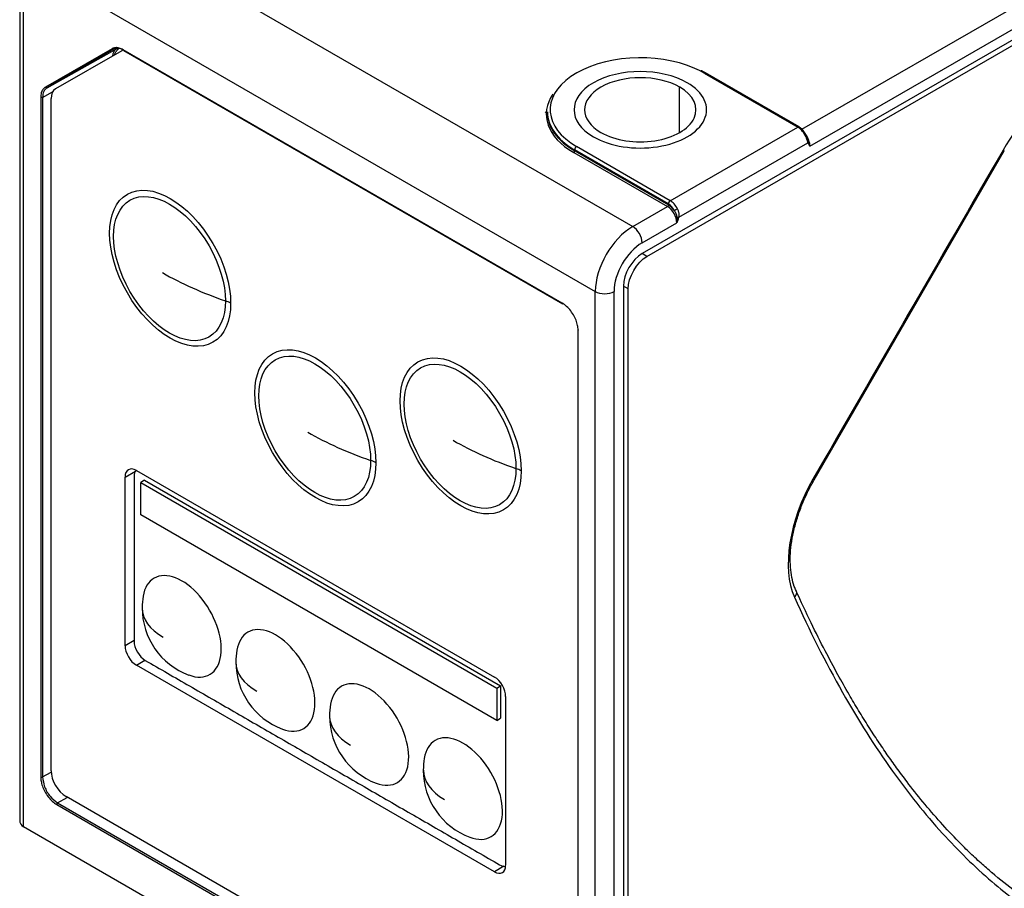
# Model space of a CAD drawing. Header units: millimetres. Extents: x 4 to 205, y 5 to 292.
# Tile 30 of 106: x 36 to 55, y 106 to 122. Entities that reach past the tile are written whole.
import ezdxf

# ---------------------------------------------------------------- set-up
doc = ezdxf.new("R2010")
doc.units = ezdxf.units.MM
doc.layers.add('1', color=7, linetype='CONTINUOUS')

msp = doc.modelspace()

# ---------------------------------------------------------------- linework, layer by layer
at = {"layer": '1', "color": 27, "linetype": 'CONTINUOUS'}
for p, q in [((73.545, 132.736), (47.735, 117.835)), ((47.824, 117.784), (73.456, 132.583)), ((36.775, 124.571), (47.558, 118.345)), ((50.746, 120.186), (58.112, 124.438)), ((50.899, 119.866), (58.289, 124.132)), ((35.995, 123.448), (35.995, 107.143)), ((36.068, 123.346), (46.851, 117.121)), ((36.068, 107.016), (36.068, 123.346)), ((37.736, 121.703), (36.48, 120.979)), ((36.51, 120.967), (37.83, 121.71)), ((37.766, 121.692), (36.51, 120.967)), ((37.821, 121.723), (37.766, 121.692)), ((46.226, 116.903), (37.948, 121.682)), ((37.952, 121.671), (46.233, 116.891)), ((48.902, 121.244), (50.67, 120.223)), ((50.695, 120.226), (48.927, 121.246)), ((48.442, 120.121), (48.442, 120.978)), ((36.392, 120.784), (36.392, 107.959)), ((36.427, 120.784), (36.616, 120.89)), ((36.427, 120.784), (36.427, 107.959)), ((45.95, 120.509), (45.95, 120.489)), ((48.265, 118.835), (50.67, 120.223)), ((48.23, 118.774), (46.462, 119.795)), ((46.462, 119.774), (46.462, 119.795)), ((48.265, 118.835), (46.498, 119.856)), ((48.428, 118.521), (50.861, 119.925)), ((46.445, 119.744), (48.212, 118.723)), ((46.462, 119.774), (48.23, 118.754)), ((50.979, 113.565), (54.565, 119.776)), ((47.558, 118.345), (48.212, 118.723)), ((47.735, 118.039), (48.389, 118.417)), ((47.824, 117.784), (47.735, 117.835)), ((47.47, 117.172), (47.382, 117.223)), ((47.382, 117.223), (47.382, 101.062)), ((46.851, 100.791), (46.851, 117.121)), ((47.205, 100.875), (47.205, 117.121)), ((47.47, 101.521), (47.47, 117.172)), ((46.52, 116.392), (46.52, 102.607)), ((46.527, 102.597), (46.527, 116.382)), ((36.427, 107.959), (36.587, 108.051)), ((36.71, 107.469), (36.893, 107.574)), ((36.693, 107.438), (45.802, 102.179)), ((36.71, 107.469), (45.82, 102.21)), ((46.851, 100.791), (36.068, 107.016))]:
    msp.add_line(p, q, dxfattribs=at)
at = {"layer": '1', "color": 3, "linetype": 'CONTINUOUS'}
for p, q in [((37.918, 121.666), (36.669, 120.945)), ((37.918, 121.666), (37.943, 121.68)), ((36.586, 108.078), (36.586, 120.762)), ((37.983, 113.62), (38.179, 113.733)), ((38.195, 113.742), (44.948, 109.844)), ((37.983, 110.436), (37.983, 113.62)), ((38.347, 113.558), (38.277, 113.515)), ((38.277, 113.515), (44.992, 109.638)), ((38.277, 112.905), (38.277, 113.515)), ((38.347, 113.558), (45.064, 109.679)), ((44.992, 109.028), (38.277, 112.905)), ((38.152, 110.533), (37.983, 110.436)), ((38.195, 110.068), (38.358, 110.163)), ((44.948, 106.169), (38.195, 110.068)), ((44.992, 109.638), (45.064, 109.679)), ((44.992, 109.638), (44.992, 109.028)), ((45.064, 109.679), (45.064, 109.067)), ((45.16, 109.476), (45.16, 106.292)), ((44.992, 109.028), (45.064, 109.067)), ((45.85, 102.403), (36.869, 107.588)), ((45.127, 106.273), (44.948, 106.169))]:
    msp.add_line(p, q, dxfattribs=at)
for centre, start, end in [((39.657, 111.15), 170.5315, 180), ((39.657, 111.15), 180, 249.4685), ((41.424, 110.129), 170.5315, 180), ((41.424, 110.129), 180, 249.4685), ((43.192, 109.109), 170.5315, 180), ((43.192, 109.109), 180, 249.4685), ((44.96, 108.088), 170.5315, 180), ((44.96, 108.088), 180, 249.4685)]:
    msp.add_arc(centre, 1.353, start, end, dxfattribs=at)
for centre, major_axis, ratio, start_param, end_param in [((38.118, 121.319), (0.2, -0.346), 0.57735, 2.996404, 3.141593), ((36.869, 120.598), (0.2, -0.346), 0.57735, 3.141593, 3.926991), ((42.93, 119.926), (6, 0), 0.57735, 3.926991, 4.177981), ((39.62, 116.696), (0.5, 0), 0.57735, 0.785398, 1.036389), ((45.67, 116.915), (6, 0), 0.57735, 3.926991, 4.177981), ((48.41, 116.762), (6, 0), 0.57735, 3.926991, 4.177981), ((42.36, 113.686), (0.5, 0), 0.57735, 0.785398, 1.036389), ((38.195, 113.498), (-0.15, 0.26), 0.57735, 5.497787, 7.068583), ((38.364, 113.507), (-0.15, 0.26), 0.577174, 0.186665, 0.785246), ((45.1, 113.532), (0.5, 0), 0.57735, 0.785398, 1.036389), ((39.054, 110.802), (-0.525, 0.909), 0.57735, 2.53016, 6.283185), ((39.054, 110.802), (-0.525, 0.909), 0.57735, 0, 0.611433), ((39.657, 111.15), (1.352, 0), 0.57735, 3.141604, 3.926991), ((40.822, 109.781), (-0.525, 0.909), 0.57735, 0, 0.611433), ((40.822, 109.781), (-0.525, 0.909), 0.57735, 2.53016, 6.283185), ((38.364, 110.404), (-0.15, 0.26), 0.577526, 0.78555, 2.356042), ((38.195, 110.313), (-0.15, 0.26), 0.57735, 0.785398, 2.356194), ((41.424, 110.129), (1.352, 0), 0.57735, 3.141604, 3.926991), ((42.589, 108.761), (-0.525, 0.909), 0.57735, 2.53016, 6.283185), ((44.948, 109.599), (-0.15, 0.26), 0.57735, 3.926991, 5.497787), ((42.589, 108.761), (-0.525, 0.909), 0.57735, 0, 0.611433), ((43.192, 109.109), (1.352, 0), 0.57735, 3.141604, 3.926991), ((44.357, 107.74), (-0.525, 0.909), 0.57735, 0, 0.611433), ((44.357, 107.74), (-0.525, 0.909), 0.57735, 2.53016, 6.283185), ((44.96, 108.088), (1.352, 0), 0.57735, 3.141604, 3.926991), ((36.869, 107.915), (0.2, -0.346), 0.57735, 3.926991, 5.497787), ((44.948, 106.414), (-0.15, 0.26), 0.57735, 2.356194, 3.926991), ((45.047, 106.546), (-0.15, 0.26), 0.577174, 2.356347, 2.917653)]:
    msp.add_ellipse(centre, major_axis=major_axis, ratio=ratio, start_param=start_param, end_param=end_param, dxfattribs=at)
at = {"layer": '1', "color": 27, "linetype": 'CONTINUOUS'}
for centre, major_axis, ratio, start_param, end_param in [((47.7, 120.55), (1.7, 0), 0.57735, 0.922352, 2.449264), ((47.7, 120.55), (1.7, 0), 0.57735, 0.785398, 0.922352), ((47.7, 120.55), (1.7, 0), 0.57735, 2.449264, 3.926991), ((47.7, 120.55), (-1.05, 0), 0.57735, 3.926991, 7.068583), ((48.902, 121.203), (0.025, 0.0433), 0.57735, 0.000157, 0.785398), ((47.7, 120.55), (-1.05, 0), 0.57735, 0.785398, 3.926991), ((47.7, 120.468), (-1.775, 0), 0.57735, 5.903151, 7.068583), ((47.7, 120.509), (1.75, 0), 0.57735, 3.141593, 3.914817), ((47.7, 120.489), (-1.75, 0), 0.57735, 6.283185, 7.068583), ((50.67, 120.182), (0.025, 0.0433), 0.57735, 0.000157, 0.785398), ((50.67, 120.019), (-0.125, 0.217), 0.57735, 4.622303, 5.497787), ((50.778, 120.061), (0.0445, 0.0227), 0.073456, 5.329786, 6.201593), ((50.723, 119.968), (0.125, -0.217), 0.57735, 0.785398, 1.778732), ((47.7, 120.509), (1.75, 0), 0.57735, 3.914817, 3.926991), ((46.498, 119.815), (-0.025, -0.0433), 0.57735, 3.926965, 5.497787), ((50.825, 119.946), (0.0454, 0.021), 0.756077, 5.202796, 6.113862), ((50.846, 119.91), (0.0409, 0.0287), 0.788549, 5.06399, 5.458945), ((46.445, 119.764), (0.0125, 0.0217), 0.57735, 3.927014, 5.497787), ((48.212, 118.743), (0.0125, 0.0217), 0.57735, 3.926991, 5.497787), ((48.212, 118.519), (-0.125, 0.217), 0.57735, 3.926991, 5.497787), ((48.265, 118.794), (-0.025, -0.0433), 0.57735, 3.926991, 5.497787), ((48.23, 118.611), (0.1, -0.173), 0.57735, 1.480838, 2.356194), ((48.23, 118.529), (-0.137, 0.238), 0.57735, 4.905373, 5.497787), ((48.265, 118.631), (0.125, -0.217), 0.57735, 1.48071, 2.356194), ((48.374, 118.673), (0.0445, 0.0227), 0.073456, 3.758992, 5.329785), ((48.392, 118.541), (-0.0479, 0.0144), 0.30825, 1.578615, 2.489425), ((47.558, 117.529), (-0.5, -0.866), 0.57735, 3.926991, 5.497787), ((47.558, 118.141), (-0.125, 0.217), 0.57735, 3.926989, 5.497787), ((48.372, 118.481), (-0.0466, 0.0181), 0.211794, 2.114642, 2.509597), ((47.735, 117.427), (-0.375, -0.65), 0.57735, 3.926991, 5.497787), ((47.735, 117.427), (0.25, 0.433), 0.57735, 0.785398, 2.356194), ((47.028, 117.223), (-0.25, 0), 0.57735, 0.785398, 2.356197), ((46.545, 116.392), (-0.025, 0), 0.57735, 5.506514, 7.068606), ((36.41, 107.969), (0.025, 0), 0.57735, 3.926968, 5.48906), ((36.245, 107.203), (-0.231, -0.133), 0.717439, 5.890486, 6.675884)]:
    msp.add_ellipse(centre, major_axis=major_axis, ratio=ratio, start_param=start_param, end_param=end_param, dxfattribs=at)
at = {"layer": '1', "color": 251, "linetype": 'CONTINUOUS'}
for start_param, end_param in [(3.926991, 7.068583), (0.785398, 3.926991)]:
    msp.add_ellipse((47.7, 120.55), major_axis=(-1.25, 0), ratio=0.57735, start_param=start_param, end_param=end_param, dxfattribs=at)
at = {"layer": '1', "color": 3, "linetype": 'CONTINUOUS'}
for centre, major_axis in [((38.832, 117.56), (-0.807, 1.398)), ((38.82, 117.553), (0.745, -1.291)), ((41.572, 114.549), (-0.807, 1.398)), ((41.56, 114.542), (0.745, -1.291)), ((44.312, 114.396), (-0.807, 1.398)), ((44.301, 114.389), (0.745, -1.291))]:
    msp.add_ellipse(centre, major_axis=major_axis, ratio=0.57735, dxfattribs=at)
at = {"layer": '1', "color": 27, "linetype": 'CONTINUOUS'}
for points, degree in [([(37.948, 121.682), (37.921, 121.698), (37.869, 121.72), (37.796, 121.727), (37.754, 121.714), (37.736, 121.703)], 3), ([(37.766, 121.692), (37.756, 121.687), (37.742, 121.692), (37.736, 121.703)], 3), ([(48.927, 121.246), (48.844, 121.291)], 1), ([(36.48, 120.979), (36.461, 120.968), (36.43, 120.938), (36.399, 120.871), (36.392, 120.815), (36.392, 120.784)], 3), ([(55.679, 120.991), (55.258, 120.748), (54.839, 120.306), (54.541, 119.79)], 3), ([(36.427, 120.784), (36.418, 120.779), (36.401, 120.779), (36.392, 120.784)], 3), ([(50.805, 120.072), (50.809, 120.063), (50.817, 120.048), (50.826, 120.026), (50.834, 120.007), (50.84, 119.99), (50.845, 119.975), (50.849, 119.962), (50.853, 119.951), (50.856, 119.941), (50.858, 119.933), (50.86, 119.928), (50.861, 119.925)], 3), ([(50.873, 119.961), (50.872, 119.963), (50.87, 119.968), (50.867, 119.976), (50.863, 119.985), (50.859, 119.996), (50.854, 120.007), (50.848, 120.019), (50.842, 120.033), (50.834, 120.048), (50.824, 120.064), (50.817, 120.075), (50.814, 120.081)], 3), ([(50.858, 119.998), (50.846, 120.038), (50.822, 120.084)], 2), ([(50.861, 119.925), (50.864, 119.919), (50.87, 119.907), (50.878, 119.895), (50.882, 119.89)], 3), ([(50.891, 119.906), (50.888, 119.916), (50.883, 119.934), (50.876, 119.952), (50.873, 119.961)], 3), ([(50.899, 119.866), (50.897, 119.869), (50.891, 119.877), (50.885, 119.885), (50.882, 119.89)], 3), ([(50.899, 119.866), (50.899, 119.872), (50.896, 119.884), (50.893, 119.898), (50.891, 119.906)], 3), ([(54.541, 119.79), (53.346, 117.72), (52.15, 115.649), (50.955, 113.578)], 3), ([(48.428, 118.521), (48.429, 118.525), (48.431, 118.535), (48.433, 118.551), (48.433, 118.568), (48.432, 118.588), (48.428, 118.609), (48.423, 118.632), (48.414, 118.657), (48.406, 118.674), (48.401, 118.683)], 3), ([(48.339, 118.653), (48.343, 118.646), (48.351, 118.633), (48.361, 118.615), (48.369, 118.597), (48.375, 118.581), (48.38, 118.565), (48.384, 118.551), (48.387, 118.538), (48.388, 118.53), (48.388, 118.526)], 3), ([(48.388, 118.526), (48.39, 118.516), (48.392, 118.496), (48.392, 118.474), (48.392, 118.464)], 3), ([(48.407, 118.461), (48.411, 118.471), (48.418, 118.491), (48.425, 118.511), (48.428, 118.521)], 3), ([(48.392, 118.464), (48.392, 118.455), (48.392, 118.438), (48.39, 118.424), (48.389, 118.417)], 3), ([(48.407, 118.461), (48.404, 118.453), (48.398, 118.437), (48.392, 118.423), (48.389, 118.417)], 3), ([(47.47, 117.172), (47.47, 117.385), (47.638, 117.677), (47.824, 117.784)], 3), ([(46.244, 116.892), (46.235, 116.887), (46.226, 116.892), (46.226, 116.903)], 3), ([(46.527, 116.382), (46.527, 116.406), (46.523, 116.458), (46.5, 116.551), (46.455, 116.656), (46.39, 116.758), (46.311, 116.845), (46.255, 116.886), (46.226, 116.903)], 3), ([(50.955, 113.578), (50.508, 112.805), (50.364, 111.887), (50.606, 111.353)], 3), ([(36.392, 107.959), (36.392, 107.935), (36.396, 107.883), (36.419, 107.79), (36.464, 107.685), (36.529, 107.583), (36.609, 107.496), (36.664, 107.455), (36.693, 107.438)], 3), ([(36.71, 107.469), (36.701, 107.464), (36.693, 107.449), (36.693, 107.438)], 3)]:
    msp.add_open_spline(points, degree=degree, dxfattribs=at)
for points, knots in [([(37.753, 121.576), (37.756, 121.6), (37.765, 121.64), (37.785, 121.668), (37.796, 121.68)], [0, 0, 0, 0, 0.539537, 1, 1, 1, 1]), ([(37.948, 121.68), (37.916, 121.694), (37.849, 121.722), (37.795, 121.702), (37.766, 121.692)], [0, 0, 0, 0, 0.45739, 1, 1, 1, 1]), ([(37.792, 121.601), (37.798, 121.623), (37.815, 121.663), (37.843, 121.689), (37.86, 121.699)], [0, 0, 0, 0, 0.499887, 1, 1, 1, 1]), ([(36.51, 120.967), (36.486, 120.947), (36.439, 120.907), (36.431, 120.825), (36.427, 120.784)], [0, 0, 0, 0, 0.500025, 1, 1, 1, 1]), ([(50.823, 120.083), (50.816, 120.097), (50.793, 120.137), (50.748, 120.189), (50.711, 120.216), (50.695, 120.226)], [0, 0, 0, 0, 0.236716, 0.687404, 1, 1, 1, 1]), ([(50.637, 111.476), (50.625, 111.501), (50.594, 111.578), (50.555, 111.722), (50.529, 111.914), (50.525, 112.123), (50.544, 112.346), (50.585, 112.579), (50.649, 112.82), (50.733, 113.062), (50.836, 113.3), (50.923, 113.467), (50.972, 113.552), (50.979, 113.565)], [0, 0, 0, 0, 0.053478, 0.15807, 0.261957, 0.365469, 0.468942, 0.572541, 0.676337, 0.780324, 0.884464, 0.983271, 1, 1, 1, 1]), ([(54.351, 106.137), (54.285, 106.192), (54.142, 106.316), (53.926, 106.517), (53.659, 106.78), (53.358, 107.102), (53.034, 107.479), (52.76, 107.826), (52.538, 108.124), (52.357, 108.38), (52.181, 108.639), (52, 108.918), (51.817, 109.211), (51.624, 109.537), (51.414, 109.909), (51.174, 110.358), (50.909, 110.887), (50.729, 111.271), (50.636, 111.478)], [0, 0, 0, 0, 0.042275, 0.092167, 0.142285, 0.221773, 0.302057, 0.376995, 0.428149, 0.474344, 0.5214, 0.571558, 0.625465, 0.677688, 0.741251, 0.816156, 0.902406, 1, 1, 1, 1]), ([(50.606, 111.353), (50.888, 110.729), (51.461, 109.585), (52.398, 108.1), (53.343, 106.914), (54.289, 105.985), (55.281, 105.242), (56.396, 104.647), (57.653, 104.243), (59.011, 104.085), (60.406, 104.174), (61.867, 104.488), (63.475, 105.071), (65.284, 105.984), (67.304, 107.281), (69.509, 108.988), (71.012, 110.336), (71.79, 111.073)], [0, 0, 0, 0, 0.082525, 0.156633, 0.222475, 0.280623, 0.334316, 0.391339, 0.453279, 0.512048, 0.567872, 0.623609, 0.68281, 0.750228, 0.825738, 0.908592, 1, 1, 1, 1]), ([(36.427, 107.959), (36.435, 107.898), (36.45, 107.776), (36.563, 107.58), (36.661, 107.506), (36.71, 107.469)], [0, 0, 0, 0, 0.333378, 0.666707, 1, 1, 1, 1]), ([(55.554, 105.285), (55.45, 105.345), (55.026, 105.603), (54.625, 105.902), (54.334, 106.149)], [0, 0, 0, 0, 0.240248, 1, 1, 1, 1])]:
    msp.add_open_spline(points, degree=3, knots=knots, dxfattribs=at)
for points, weights in [([(37.966, 121.672), (37.955, 121.666), (37.948, 121.67), (37.948, 121.682)], [1.16962859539, 0.943473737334, 0.943457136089, 1.16957879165]), ([(36.51, 120.967), (36.5, 120.961), (36.487, 120.966), (36.48, 120.979)], [1.16963348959, 0.943454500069, 0.943455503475, 1.16963649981]), ([(50.636, 111.477), (50.655, 111.437), (50.642, 111.391), (50.606, 111.353)], [1.02234407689, 0.966170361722, 1.01591351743, 1.17157354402])]:
    msp.add_rational_spline(points, weights, degree=3, dxfattribs=at)
at = {"layer": '1', "color": 252, "linetype": 'CONTINUOUS'}
msp.add_open_spline([(45.947, 120.48), (45.934, 120.487), (45.92, 120.495), (45.907, 120.503)], degree=3, dxfattribs=at)
at = {"layer": '1', "color": 27, "linetype": 'CONTINUOUS', "extrusion": (-3.59197e-10, -6.22102e-10, -1)}
msp.add_open_spline([(54.541, 119.79), (54.556, 119.781), (54.564, 119.777), (54.563, 119.777)], degree=3, dxfattribs=at)
at = {"layer": '1', "color": 3, "linetype": 'CONTINUOUS'}
for points in [[(38.152, 113.629), (38.152, 110.526)], [(38.364, 110.159), (45.047, 106.301)]]:
    msp.add_open_spline(points, degree=1, dxfattribs=at)
at = {"layer": '1', "color": 27, "linetype": 'CONTINUOUS', "extrusion": (1.25998e-10, 2.18247e-10, -1)}
msp.add_open_spline([(50.955, 113.578), (50.97, 113.57), (50.977, 113.566), (50.977, 113.566)], degree=3, dxfattribs=at)

doc.saveas('drawing.dxf')
